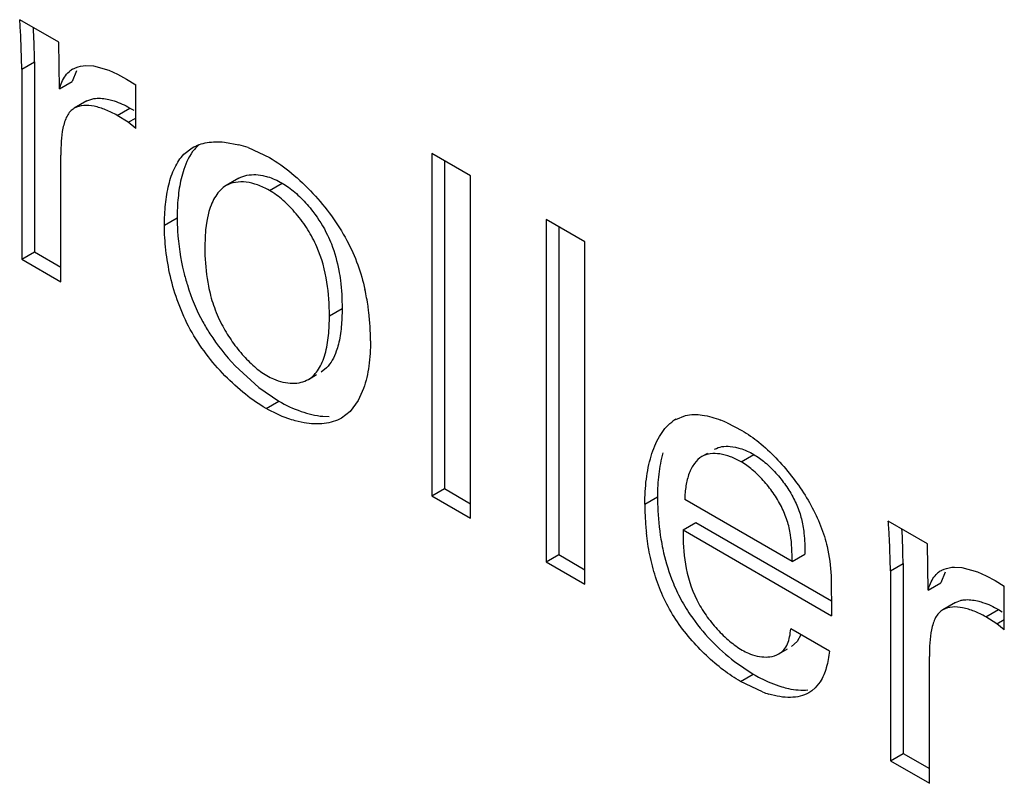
# Model space of a CAD drawing. Header units: inches. Extents: x 0 to 34, y 0 to 22.
# Tile 52 of 126: x 23.077 to 23.242, y 9.709 to 9.837. Entities that reach past the tile are written whole.
import ezdxf

# ---------------------------------------------------------------- set-up
doc = ezdxf.new("R2010")
doc.units = ezdxf.units.IN
doc.header["$LTSCALE"] = 1.87
doc.header["$MEASUREMENT"] = 0
doc.layers.get('0').update_dxf_attribs({"linetype": 'CONTINUOUS'})

msp = doc.modelspace()

# ---------------------------------------------------------------- linework, layer by layer
at = {"color": 7, "linetype": 'CONTINUOUS'}
for p, q in [((23.0839421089, 9.8333706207), (23.0774111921, 9.8371414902)), ((23.0777568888, 9.8288474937), (23.0775998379, 9.8342964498)), ((23.0840864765, 9.8255908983), (23.0839421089, 9.8333706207)), ((23.0777568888, 9.8288474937), (23.0798782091, 9.8300723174)), ((23.0798782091, 9.8300723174), (23.0798782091, 9.7983002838)), ((23.0884813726, 9.8294618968), (23.0897372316, 9.8294037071)), ((23.0897372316, 9.8294037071), (23.0923340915, 9.8286918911)), ((23.0777568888, 9.8288474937), (23.0777568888, 9.79707546)), ((23.0869133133, 9.8285986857), (23.0862077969, 9.826815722)), ((23.0923340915, 9.8286918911), (23.0937847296, 9.8280207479)), ((23.0937847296, 9.8280207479), (23.0952805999, 9.8272050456)), ((23.0840864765, 9.8255908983), (23.0862077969, 9.826815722)), ((23.0952805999, 9.8272050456), (23.0968134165, 9.8262609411)), ((23.0968134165, 9.8189512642), (23.0968134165, 9.8262609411)), ((23.0886654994, 9.823548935), (23.086544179, 9.8223241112)), ((23.0886655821, 9.8235489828), (23.0894644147, 9.823873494)), ((23.093715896, 9.821138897), (23.0958372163, 9.8223637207)), ((23.0955759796, 9.8199866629), (23.093715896, 9.821138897)), ((23.0958372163, 9.8223637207), (23.0964704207, 9.8219996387)), ((23.0955759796, 9.8199866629), (23.0968134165, 9.8207011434)), ((23.0968134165, 9.8189512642), (23.0955759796, 9.8199866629)), ((23.111636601, 9.816664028), (23.1140536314, 9.8162222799)), ((23.0842878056, 9.7933045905), (23.0842878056, 9.814511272)), ((23.104867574, 9.8146291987), (23.1062542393, 9.8157103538)), ((23.1155915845, 9.8157431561), (23.119159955, 9.8140772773)), ((23.1527848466, 9.8110193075), (23.1463108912, 9.8147572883)), ((23.1463108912, 9.8147572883), (23.1463108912, 9.7574932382)), ((23.1484322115, 9.8135324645), (23.1484322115, 9.758718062)), ((23.1048426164, 9.8120778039), (23.104409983, 9.8105458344)), ((23.1169231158, 9.8112264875), (23.1180584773, 9.8110795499)), ((23.1140577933, 9.8106177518), (23.1119364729, 9.809392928)), ((23.119159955, 9.8085955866), (23.1212812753, 9.8098204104)), ((23.1527848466, 9.7537552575), (23.1527848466, 9.8110193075)), ((23.1090635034, 9.8050613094), (23.1086993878, 9.8034741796)), ((23.1016187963, 9.8027548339), (23.1037401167, 9.8039796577)), ((23.1086993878, 9.8034741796), (23.1084949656, 9.8020155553)), ((23.1718993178, 9.7999828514), (23.1654253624, 9.8037208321)), ((23.1654253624, 9.8037208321), (23.1654253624, 9.7464567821)), ((23.1084949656, 9.8020155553), (23.1083608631, 9.7993383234)), ((23.1675466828, 9.8024960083), (23.1675466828, 9.7476816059)), ((23.1718993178, 9.7427188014), (23.1718993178, 9.7999828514)), ((23.0777568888, 9.79707546), (23.0798782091, 9.7983002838)), ((23.0798782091, 9.7983002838), (23.0842878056, 9.7957542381)), ((23.0777568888, 9.79707546), (23.0842878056, 9.7933045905)), ((23.1292008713, 9.7876264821), (23.1313221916, 9.7888513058)), ((23.1134170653, 9.7792777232), (23.1173873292, 9.7756409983)), ((23.12871496, 9.7789170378), (23.1278048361, 9.7782189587)), ((23.1256834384, 9.7769940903), (23.1270593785, 9.7777885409)), ((23.1173873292, 9.7756409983), (23.1207244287, 9.7733656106)), ((23.1348977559, 9.7754429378), (23.1340214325, 9.7734807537)), ((23.1186031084, 9.7721407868), (23.1207244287, 9.7733656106)), ((23.1340214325, 9.7734807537), (23.1326570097, 9.7716258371)), ((23.1249625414, 9.769730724), (23.123481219, 9.770063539)), ((23.128127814, 9.7708142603), (23.1291791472, 9.770758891)), ((23.1326570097, 9.7716258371), (23.1312506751, 9.7705294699)), ((23.1871539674, 9.7703054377), (23.1887500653, 9.7709518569)), ((23.1957297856, 9.7697218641), (23.1981781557, 9.7684531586)), ((23.1962332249, 9.7657909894), (23.1971056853, 9.7656563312)), ((23.1924124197, 9.7646088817), (23.1914980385, 9.7640809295)), ((23.198033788, 9.7632101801), (23.2001551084, 9.7644350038)), ((23.1463108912, 9.7574932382), (23.1484322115, 9.758718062)), ((23.1484322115, 9.758718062), (23.1527848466, 9.756204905)), ((23.1463108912, 9.7574932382), (23.1527848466, 9.7537552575)), ((23.1819412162, 9.7561452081), (23.1840625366, 9.7573700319)), ((23.2065603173, 9.7465378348), (23.1886165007, 9.7568983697)), ((23.1883375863, 9.7518101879), (23.1904589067, 9.7530350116)), ((23.1904589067, 9.7530350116), (23.2131501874, 9.7399333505)), ((23.229184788, 9.7495093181), (23.2226538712, 9.7532801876)), ((23.1883375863, 9.7518101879), (23.2131688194, 9.7374729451)), ((23.2229985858, 9.7449867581), (23.2228422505, 9.7504353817)), ((23.2293291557, 9.7417295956), (23.229184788, 9.7495093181)), ((23.1654253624, 9.7464567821), (23.1675466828, 9.7476816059)), ((23.1675466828, 9.7476816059), (23.1718993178, 9.7451684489)), ((23.2065603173, 9.7465378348), (23.2086816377, 9.7477626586)), ((23.1654253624, 9.7464567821), (23.1718993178, 9.7427188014)), ((23.2229985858, 9.7449867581), (23.2251199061, 9.7462115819)), ((23.2251199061, 9.7462115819), (23.2251199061, 9.7144395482)), ((23.2337237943, 9.7456008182), (23.2349801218, 9.7455424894)), ((23.2349801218, 9.7455424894), (23.2375767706, 9.7448305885)), ((23.2131185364, 9.744112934), (23.2131688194, 9.7374729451)), ((23.2229985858, 9.7449867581), (23.2229985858, 9.7132147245)), ((23.2321558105, 9.7447377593), (23.231450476, 9.7429544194)), ((23.2375767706, 9.7448305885), (23.2390274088, 9.7441594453)), ((23.2390274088, 9.7441594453), (23.240523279, 9.7433437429)), ((23.2293291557, 9.7417295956), (23.231450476, 9.7429544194)), ((23.240523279, 9.7433437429), (23.2420560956, 9.7423996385)), ((23.2420560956, 9.7350899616), (23.2420560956, 9.7423996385)), ((23.2339081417, 9.7396877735), (23.2317868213, 9.7384629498)), ((23.2339082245, 9.7396878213), (23.2347065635, 9.7400122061)), ((23.238957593, 9.7372781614), (23.2410789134, 9.7385029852)), ((23.2408186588, 9.7361253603), (23.238957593, 9.7372781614)), ((23.2410789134, 9.7385029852), (23.2417124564, 9.7381387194)), ((23.2408186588, 9.7361253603), (23.2420560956, 9.7368398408)), ((23.2420560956, 9.7350899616), (23.2408186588, 9.7361253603)), ((23.2128231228, 9.7315592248), (23.2063589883, 9.735291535)), ((23.2080200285, 9.7342582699), (23.2074279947, 9.7331402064)), ((23.2074279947, 9.7331402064), (23.2064839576, 9.7323196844)), ((23.204362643, 9.731094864), (23.2058212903, 9.7319370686)), ((23.2295304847, 9.7094432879), (23.2295304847, 9.7306499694)), ((23.1969456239, 9.7298152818), (23.2000883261, 9.7276961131)), ((23.1979670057, 9.7264712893), (23.2000883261, 9.7276961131)), ((23.2016057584, 9.724735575), (23.1979670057, 9.7264712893)), ((23.2112769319, 9.7264313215), (23.2104338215, 9.7253840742)), ((23.2098689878, 9.7249267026), (23.2093568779, 9.7245981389)), ((23.2104338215, 9.7253840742), (23.2098689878, 9.7249267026)), ((23.2229985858, 9.7132147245), (23.2251199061, 9.7144395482)), ((23.2251199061, 9.7144395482), (23.2295304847, 9.7118929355)), ((23.2229985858, 9.7132147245), (23.2295304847, 9.7094432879))]:
    msp.add_line(p, q, dxfattribs=at)
for centre, radius, start, end in [((22.9518894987, 9.8273897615), 0.1258999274, 3.1447424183, 4.4423623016), ((22.9691689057, 9.8294619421), 0.110718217, 1.7041525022, 3.290800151), ((22.9864602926, 9.8300186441), 0.0934179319, 0.0329193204, 1.6782500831), ((23.0881339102, 9.8255870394), 0.0037783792, 119.9639468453, 130.9101409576), ((23.1093546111, 9.7984308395), 0.0184015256, 70.187825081, 75.2050604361), ((23.0990370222, 9.7838963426), 0.0370087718, 8.26578643, 12.6820515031), ((23.097244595, 9.7836131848), 0.0388232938, 6.8060601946, 8.2990326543), ((23.0956842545, 9.7834393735), 0.0403932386, 359.963070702, 6.7885736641), ((23.1902531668, 9.7649522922), 0.0062057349, 120.0684447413, 127.8733423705), ((23.1871878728, 9.7508825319), 0.0206853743, 65.6100577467, 68.8593797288), ((23.2261326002, 9.7561306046), 0.0441913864, 179.9810659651, 184.9479579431), ((23.2246179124, 9.7560061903), 0.0426716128, 184.9569439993, 186.3160912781), ((23.0979156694, 9.7435915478), 0.1251139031, 3.135691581, 4.4413487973), ((23.1145294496, 9.7456243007), 0.1105989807, 1.6939957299, 3.2821392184), ((23.1312482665, 9.7461596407), 0.093871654, 0.0317029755, 1.6690484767), ((23.2333757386, 9.7417268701), 0.0037774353, 119.9639301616, 130.9134672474), ((23.2078502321, 9.7414651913), 0.0178570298, 249.5314768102, 253.1941321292)]:
    msp.add_arc(centre, radius, start, end, dxfattribs=at)
for points, knots in [([(23.0862467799, 9.8288603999), (23.0864093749, 9.8289542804), (23.0871094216, 9.8292938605), (23.0878938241, 9.8294365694), (23.0884813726, 9.8294618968)], [0, 0, 0, 0, 0.2419960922, 1, 1, 1, 1]), ([(23.0840864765, 9.8255908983), (23.0841598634, 9.8258782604), (23.0844790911, 9.8269198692), (23.0850576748, 9.8279198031), (23.0856595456, 9.8284425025)], [0, 0, 0, 0, 0.2711647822, 1, 1, 1, 1]), ([(23.093715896, 9.821138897), (23.0930952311, 9.8214972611), (23.0918345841, 9.8221127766), (23.0894810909, 9.8228581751), (23.0875019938, 9.8228771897), (23.086544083, 9.8223240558)], [0, 0, 0, 0, 0.2871063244, 0.556881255, 1, 1, 1, 1]), ([(23.0894644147, 9.823873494), (23.0896766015, 9.8239296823), (23.0906198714, 9.8240917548), (23.09159104, 9.8239742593), (23.0923055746, 9.8238086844)], [0, 0, 0, 0, 0.2303332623, 1, 1, 1, 1]), ([(23.0923055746, 9.8238086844), (23.0926025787, 9.8237398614), (23.093830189, 9.8233921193), (23.094997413, 9.8228486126), (23.0958372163, 9.8223637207)], [0, 0, 0, 0, 0.2391897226, 1, 1, 1, 1]), ([(23.086544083, 9.8223240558), (23.0862902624, 9.8221774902), (23.0858129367, 9.8217884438), (23.0852812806, 9.8209955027), (23.0848903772, 9.8200433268), (23.0847138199, 9.8193497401), (23.0846388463, 9.8189847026)], [0, 0, 0, 0, 0.2223892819, 0.4583697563, 0.7172446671, 1, 1, 1, 1]), ([(23.0846388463, 9.8189847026), (23.08449125, 9.8182660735), (23.0843219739, 9.8167726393), (23.0842878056, 9.8152751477), (23.0842878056, 9.814511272)], [0, 0, 0, 0, 0.4899011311, 1, 1, 1, 1]), ([(23.1074481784, 9.8162836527), (23.1071511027, 9.8160320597), (23.1059840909, 9.8148362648), (23.1052471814, 9.8132843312), (23.1048426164, 9.8120778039)], [0, 0, 0, 0, 0.2342563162, 1, 1, 1, 1]), ([(23.1062542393, 9.8157103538), (23.1070172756, 9.8161509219), (23.1088122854, 9.8167428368), (23.1106781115, 9.8167569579), (23.111636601, 9.816664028)], [0, 0, 0, 0, 0.4777961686, 1, 1, 1, 1]), ([(23.1016187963, 9.8027548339), (23.1016187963, 9.8039241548), (23.1017169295, 9.8062039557), (23.1022339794, 9.8094605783), (23.1031845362, 9.8123428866), (23.1042395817, 9.8139825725), (23.104867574, 9.8146291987)], [0, 0, 0, 0, 0.2791759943, 0.5438423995, 0.7847932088, 1, 1, 1, 1]), ([(23.119159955, 9.8140772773), (23.1204566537, 9.8133285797), (23.1230331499, 9.8114803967), (23.125325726, 9.8093005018), (23.1264542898, 9.8080868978)], [0, 0, 0, 0, 0.4746509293, 1, 1, 1, 1]), ([(23.1140576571, 9.8106176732), (23.1144697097, 9.8108556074), (23.1154158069, 9.8111990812), (23.116412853, 9.8112532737), (23.1169231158, 9.8112264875)], [0, 0, 0, 0, 0.482189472, 1, 1, 1, 1]), ([(23.104409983, 9.8105458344), (23.1041640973, 9.8095001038), (23.1038321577, 9.8073138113), (23.1037401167, 9.8051090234), (23.1037401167, 9.8039796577)], [0, 0, 0, 0, 0.4874941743, 1, 1, 1, 1]), ([(23.119159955, 9.8085955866), (23.1185342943, 9.8089568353), (23.117275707, 9.8095496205), (23.115342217, 9.8100294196), (23.1135199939, 9.8100353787), (23.1124091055, 9.8096658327), (23.111936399, 9.8093928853)], [0, 0, 0, 0, 0.2863297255, 0.5477764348, 0.7836663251, 1, 1, 1, 1]), ([(23.1180584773, 9.8110795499), (23.1183266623, 9.8110252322), (23.1194487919, 9.8107417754), (23.1205169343, 9.8102617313), (23.1212812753, 9.8098204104)], [0, 0, 0, 0, 0.2366574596, 1, 1, 1, 1]), ([(23.1212812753, 9.8098204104), (23.1220356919, 9.8093848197), (23.1235220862, 9.8082846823), (23.1248231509, 9.8069800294), (23.1254614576, 9.8062549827)], [0, 0, 0, 0, 0.4741862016, 1, 1, 1, 1]), ([(23.111936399, 9.8093928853), (23.1115862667, 9.809190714), (23.1109267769, 9.8086705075), (23.1101344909, 9.8076492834), (23.1095072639, 9.8064266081), (23.1091983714, 9.8055313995), (23.1090635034, 9.8050613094)], [0, 0, 0, 0, 0.2280934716, 0.4672885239, 0.7240970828, 1, 1, 1, 1]), ([(23.1292008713, 9.7876264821), (23.1292008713, 9.7895016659), (23.1289557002, 9.793432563), (23.1276358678, 9.7983251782), (23.1256481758, 9.8020738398), (23.1237322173, 9.8046855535), (23.1215812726, 9.8069147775), (23.1199771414, 9.8081237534), (23.119159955, 9.8085955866)], [0, 0, 0, 0, 0.231624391, 0.4846915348, 0.6183765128, 0.7537705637, 0.8834431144, 1, 1, 1, 1]), ([(23.1264542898, 9.8080868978), (23.1275540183, 9.806904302), (23.129617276, 9.8043991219), (23.1313566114, 9.801655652), (23.1321218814, 9.8002253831)], [0, 0, 0, 0, 0.4988847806, 1, 1, 1, 1]), ([(23.1254614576, 9.8062549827), (23.1258013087, 9.8058689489), (23.1271118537, 9.8042746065), (23.1282191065, 9.8025088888), (23.1288887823, 9.8011117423)], [0, 0, 0, 0, 0.2492244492, 1, 1, 1, 1]), ([(23.1037401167, 9.8039796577), (23.1037401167, 9.803263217), (23.1038356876, 9.8002070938), (23.1043011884, 9.797162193), (23.1048618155, 9.7948898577)], [0, 0, 0, 0, 0.2343673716, 1, 1, 1, 1]), ([(23.1186031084, 9.7721407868), (23.1173929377, 9.7728395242), (23.1149799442, 9.7745220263), (23.1116155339, 9.7775798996), (23.1084998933, 9.7812004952), (23.1058401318, 9.78526072), (23.1038627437, 9.7896450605), (23.1025378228, 9.7941216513), (23.1017892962, 9.7985004), (23.1016187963, 9.8013739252), (23.1016187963, 9.8027548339)], [0, 0, 0, 0, 0.1145512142, 0.2401293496, 0.3718369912, 0.5051031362, 0.6365852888, 0.7646027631, 0.8868012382, 1, 1, 1, 1]), ([(23.1288887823, 9.8011117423), (23.1291188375, 9.8006317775), (23.1299434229, 9.7987287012), (23.1304964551, 9.796713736), (23.1307796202, 9.7951996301)], [0, 0, 0, 0, 0.2568027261, 1, 1, 1, 1]), ([(23.1321218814, 9.8002253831), (23.1328232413, 9.7989145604), (23.1340158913, 9.7962353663), (23.1348277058, 9.7934205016), (23.1351429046, 9.7920212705)], [0, 0, 0, 0, 0.5089641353, 1, 1, 1, 1]), ([(23.1083608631, 9.7993383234), (23.1083608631, 9.7988010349), (23.1083983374, 9.79654337), (23.1086309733, 9.7942833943), (23.1089690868, 9.7925957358)], [0, 0, 0, 0, 0.2378979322, 1, 1, 1, 1]), ([(23.1048618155, 9.7948898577), (23.1050360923, 9.7941834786), (23.1058284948, 9.7913256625), (23.1069707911, 9.7885592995), (23.1080452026, 9.7865959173)], [0, 0, 0, 0, 0.2453256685, 1, 1, 1, 1]), ([(23.1307796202, 9.7951996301), (23.1308818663, 9.7946529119), (23.131210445, 9.7925517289), (23.1313221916, 9.7904208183), (23.1313221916, 9.7888513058)], [0, 0, 0, 0, 0.2616523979, 1, 1, 1, 1]), ([(23.1089690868, 9.7925957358), (23.1091845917, 9.7915200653), (23.10976013, 9.7893372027), (23.1106433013, 9.7872563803), (23.1111732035, 9.78623183)], [0, 0, 0, 0, 0.4874635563, 1, 1, 1, 1]), ([(23.1313221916, 9.7888513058), (23.1313221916, 9.7878196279), (23.1312447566, 9.7858063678), (23.130941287, 9.7838077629), (23.1307030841, 9.7828562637)], [0, 0, 0, 0, 0.5126247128, 1, 1, 1, 1]), ([(23.1080452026, 9.7865959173), (23.108410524, 9.785928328), (23.109963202, 9.7833236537), (23.1118589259, 9.7809282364), (23.1134170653, 9.7792777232)], [0, 0, 0, 0, 0.2510911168, 1, 1, 1, 1]), ([(23.1256835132, 9.7769941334), (23.1260287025, 9.7771934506), (23.1266771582, 9.7777038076), (23.1274501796, 9.7787079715), (23.1280549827, 9.7799073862), (23.1286825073, 9.7817729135), (23.1291124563, 9.7843752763), (23.1292008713, 9.7865219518), (23.1292008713, 9.7876264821)], [0, 0, 0, 0, 0.1026905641, 0.2095905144, 0.3240954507, 0.4471919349, 0.7154429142, 1, 1, 1, 1]), ([(23.1111732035, 9.78623183), (23.1116439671, 9.7853216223), (23.1126970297, 9.7835664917), (23.1145297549, 9.7811798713), (23.1165270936, 9.7791491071), (23.117999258, 9.7780482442), (23.118747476, 9.7776162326)], [0, 0, 0, 0, 0.2650433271, 0.5279348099, 0.7765363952, 1, 1, 1, 1]), ([(23.1360774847, 9.7834133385), (23.1360774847, 9.7820136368), (23.1359152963, 9.7793160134), (23.1353301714, 9.7766638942), (23.1348977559, 9.7754429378)], [0, 0, 0, 0, 0.5193757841, 1, 1, 1, 1]), ([(23.1307030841, 9.7828562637), (23.1306047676, 9.7824635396), (23.1301905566, 9.7810494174), (23.1294799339, 9.7796719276), (23.12871496, 9.7789170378)], [0, 0, 0, 0, 0.2736218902, 1, 1, 1, 1]), ([(23.118747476, 9.7776162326), (23.1191038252, 9.777410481), (23.120451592, 9.7767276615), (23.1219734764, 9.7763460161), (23.1230743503, 9.7763459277)], [0, 0, 0, 0, 0.2720807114, 1, 1, 1, 1]), ([(23.1230743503, 9.7763459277), (23.1235395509, 9.7763458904), (23.1244478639, 9.7764424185), (23.1253035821, 9.7767747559), (23.1256835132, 9.7769941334)], [0, 0, 0, 0, 0.5146483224, 1, 1, 1, 1]), ([(23.1207244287, 9.7733656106), (23.1219126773, 9.7726795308), (23.1243017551, 9.7715568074), (23.1268809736, 9.770933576), (23.128127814, 9.7708142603)], [0, 0, 0, 0, 0.5227759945, 1, 1, 1, 1]), ([(23.123481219, 9.770063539), (23.1230710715, 9.770175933), (23.1213814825, 9.7707070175), (23.1197677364, 9.7714683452), (23.1186031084, 9.7721407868)], [0, 0, 0, 0, 0.2402529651, 1, 1, 1, 1]), ([(23.1312506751, 9.7705294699), (23.1303709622, 9.7700215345), (23.1282450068, 9.7694003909), (23.1260749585, 9.7695374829), (23.1249625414, 9.769730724)], [0, 0, 0, 0, 0.4735989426, 1, 1, 1, 1]), ([(23.1887500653, 9.7709518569), (23.1896578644, 9.7711708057), (23.1917201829, 9.7711423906), (23.1936495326, 9.7705614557), (23.1946482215, 9.7701757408)], [0, 0, 0, 0, 0.4658861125, 1, 1, 1, 1]), ([(23.1819412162, 9.7561452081), (23.1819412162, 9.7575300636), (23.1821001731, 9.7602380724), (23.1828616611, 9.7640764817), (23.1841843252, 9.7674056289), (23.1856164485, 9.7692091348), (23.1864433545, 9.7698509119)], [0, 0, 0, 0, 0.2801294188, 0.547108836, 0.7882660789, 1, 1, 1, 1]), ([(23.1981781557, 9.7684531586), (23.1991776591, 9.7678760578), (23.2011699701, 9.7664503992), (23.2029565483, 9.7647838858), (23.2038481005, 9.7638602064)], [0, 0, 0, 0, 0.4734161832, 1, 1, 1, 1]), ([(23.1936192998, 9.7653057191), (23.1939923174, 9.7655211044), (23.1948608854, 9.7658190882), (23.195768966, 9.7658326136), (23.1962332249, 9.7657909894)], [0, 0, 0, 0, 0.4802723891, 1, 1, 1, 1]), ([(23.1971056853, 9.7656563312), (23.197359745, 9.7656015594), (23.1984212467, 9.765318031), (23.1994297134, 9.7648538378), (23.2001551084, 9.7644350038)], [0, 0, 0, 0, 0.2368027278, 1, 1, 1, 1]), ([(23.1849326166, 9.7646923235), (23.184625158, 9.7635244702), (23.1841946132, 9.7610898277), (23.1840625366, 9.7586252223), (23.1840625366, 9.7573700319)], [0, 0, 0, 0, 0.4903479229, 1, 1, 1, 1]), ([(23.1914980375, 9.7640809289), (23.1910102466, 9.7637992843), (23.1901248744, 9.7629479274), (23.1895879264, 9.7618705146), (23.189365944, 9.7612852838)], [0, 0, 0, 0, 0.4736562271, 1, 1, 1, 1]), ([(23.198033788, 9.7632101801), (23.1974664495, 9.7635377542), (23.1963289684, 9.7640877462), (23.1945872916, 9.7645735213), (23.1929366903, 9.7646417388), (23.1919229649, 9.7643262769), (23.1914980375, 9.7640809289)], [0, 0, 0, 0, 0.2864051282, 0.5495352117, 0.7854870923, 1, 1, 1, 1]), ([(23.2001551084, 9.7644350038), (23.2008167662, 9.7640529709), (23.202128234, 9.7630913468), (23.2032861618, 9.7619571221), (23.203858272, 9.7613250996)], [0, 0, 0, 0, 0.4726343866, 1, 1, 1, 1]), ([(23.2038481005, 9.7638602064), (23.2047596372, 9.7629158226), (23.2064975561, 9.7609090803), (23.2094892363, 9.7566621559), (23.2112317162, 9.7531275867), (23.2119737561, 9.7506916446)], [0, 0, 0, 0, 0.25268764, 0.5097611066, 1, 1, 1, 1]), ([(23.2065603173, 9.7465378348), (23.206590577, 9.7480250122), (23.2065093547, 9.7503330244), (23.205808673, 9.7534117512), (23.2048287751, 9.7557810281), (23.2034478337, 9.7580419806), (23.2017998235, 9.7601114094), (23.2000031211, 9.7618693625), (23.1986941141, 9.7628289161), (23.198033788, 9.7632101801)], [0, 0, 0, 0, 0.2272073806, 0.3501939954, 0.4804685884, 0.616932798, 0.7535897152, 0.8835325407, 1, 1, 1, 1]), ([(23.189365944, 9.7612852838), (23.1891114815, 9.760614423), (23.1887496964, 9.7591585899), (23.1886282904, 9.7576696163), (23.1886165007, 9.7568983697)], [0, 0, 0, 0, 0.481919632, 1, 1, 1, 1]), ([(23.203858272, 9.7613250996), (23.2044386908, 9.7606838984), (23.2055213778, 9.7593287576), (23.2068707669, 9.7571467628), (23.2078536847, 9.7548616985), (23.2082387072, 9.7532893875), (23.2083751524, 9.752518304)], [0, 0, 0, 0, 0.2588332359, 0.5176700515, 0.7656535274, 1, 1, 1, 1]), ([(23.1840625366, 9.7573700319), (23.1840625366, 9.756808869), (23.1841071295, 9.7544418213), (23.1843393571, 9.7520768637), (23.1846370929, 9.7502953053)], [0, 0, 0, 0, 0.2370347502, 1, 1, 1, 1]), ([(23.2083751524, 9.752518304), (23.2084475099, 9.7521093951), (23.2086701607, 9.7505336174), (23.2087055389, 9.748937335), (23.2086816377, 9.7477626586)], [0, 0, 0, 0, 0.2611410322, 1, 1, 1, 1]), ([(23.1979670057, 9.7264712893), (23.196972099, 9.727045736), (23.1949766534, 9.7283905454), (23.1921417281, 9.7307944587), (23.1894512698, 9.7336220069), (23.1870499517, 9.7367955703), (23.1850979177, 9.7402587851), (23.1836828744, 9.7439088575), (23.1827258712, 9.74760457), (23.1823409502, 9.7500868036), (23.1822053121, 9.7513117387)], [0, 0, 0, 0, 0.1128542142, 0.2356918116, 0.3644907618, 0.4955021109, 0.6256536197, 0.7536558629, 0.8789350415, 1, 1, 1, 1]), ([(23.1846370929, 9.7502953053), (23.1847297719, 9.7497407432), (23.1851554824, 9.7474889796), (23.1857885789, 9.7452737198), (23.1864011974, 9.7436563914)], [0, 0, 0, 0, 0.2453412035, 1, 1, 1, 1]), ([(23.1883375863, 9.7518101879), (23.188306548, 9.7499083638), (23.1885156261, 9.7459005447), (23.1896901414, 9.7420056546), (23.1906294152, 9.7401359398)], [0, 0, 0, 0, 0.476178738, 1, 1, 1, 1]), ([(23.2119737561, 9.7506916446), (23.2121417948, 9.7501400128), (23.2127169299, 9.7479849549), (23.2130100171, 9.7457616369), (23.2131185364, 9.744112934)], [0, 0, 0, 0, 0.258715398, 1, 1, 1, 1]), ([(23.2314890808, 9.7449994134), (23.2316516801, 9.7450932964), (23.2323517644, 9.7454328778), (23.2331362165, 9.7455755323), (23.2337237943, 9.7456008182)], [0, 0, 0, 0, 0.2419924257, 1, 1, 1, 1]), ([(23.2293291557, 9.7417295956), (23.2294024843, 9.7420169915), (23.2297215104, 9.7430586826), (23.2302999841, 9.7440587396), (23.2309018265, 9.7445814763)], [0, 0, 0, 0, 0.271176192, 1, 1, 1, 1]), ([(23.1864011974, 9.7436563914), (23.1868015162, 9.7425995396), (23.1877248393, 9.7405127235), (23.1889053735, 9.7385595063), (23.1895518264, 9.7376136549)], [0, 0, 0, 0, 0.4965877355, 1, 1, 1, 1]), ([(23.1906294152, 9.7401359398), (23.1910797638, 9.7392394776), (23.1921236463, 9.7375159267), (23.1939806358, 9.735195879), (23.1960139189, 9.7332242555), (23.1974964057, 9.7321475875), (23.198244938, 9.7317153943)], [0, 0, 0, 0, 0.2620385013, 0.5241925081, 0.7742363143, 1, 1, 1, 1]), ([(23.238957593, 9.7372781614), (23.2383370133, 9.7376364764), (23.2370765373, 9.738251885), (23.2347233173, 9.7389970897), (23.2327445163, 9.739015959), (23.2317867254, 9.7384628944)], [0, 0, 0, 0, 0.2871057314, 0.5568768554, 1, 1, 1, 1]), ([(23.2347065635, 9.7400122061), (23.2349187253, 9.7400684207), (23.2358618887, 9.7402306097), (23.2368329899, 9.7401132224), (23.2375474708, 9.7399477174)], [0, 0, 0, 0, 0.2303356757, 1, 1, 1, 1]), ([(23.2375474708, 9.7399477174), (23.2378444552, 9.7398789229), (23.2390720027, 9.7395312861), (23.2402391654, 9.7389878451), (23.2410789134, 9.7385029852)], [0, 0, 0, 0, 0.2391864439, 1, 1, 1, 1]), ([(23.1895518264, 9.7376136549), (23.1905881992, 9.736097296), (23.1928787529, 9.7333061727), (23.1955544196, 9.7308869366), (23.1969456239, 9.7298152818)], [0, 0, 0, 0, 0.5112146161, 1, 1, 1, 1]), ([(23.2317867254, 9.7384628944), (23.2315328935, 9.7383163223), (23.2310555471, 9.7379272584), (23.2305238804, 9.7371342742), (23.2301329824, 9.7361820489), (23.2299564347, 9.735488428), (23.2298814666, 9.7351233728)], [0, 0, 0, 0, 0.2223896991, 0.4583697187, 0.7172444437, 1, 1, 1, 1]), ([(23.2043626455, 9.7310948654), (23.2046723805, 9.7312737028), (23.2052579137, 9.7317484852), (23.2058486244, 9.7327643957), (23.2061912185, 9.733974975), (23.2063133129, 9.734840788), (23.2063589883, 9.735291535)], [0, 0, 0, 0, 0.2222870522, 0.4575102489, 0.7184221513, 1, 1, 1, 1]), ([(23.2298814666, 9.7351233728), (23.2297338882, 9.7344047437), (23.2295646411, 9.7329113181), (23.2295304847, 9.7314138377), (23.2295304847, 9.7306499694)], [0, 0, 0, 0, 0.4899023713, 1, 1, 1, 1]), ([(23.198244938, 9.7317153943), (23.1985704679, 9.7315274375), (23.1998180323, 9.730899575), (23.2012290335, 9.7305497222), (23.2022513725, 9.7305633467)], [0, 0, 0, 0, 0.2688184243, 1, 1, 1, 1]), ([(23.2022513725, 9.7305633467), (23.2024437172, 9.7305659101), (23.2031715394, 9.7306118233), (23.2038971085, 9.7308260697), (23.2043626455, 9.7310948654)], [0, 0, 0, 0, 0.2635357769, 1, 1, 1, 1]), ([(23.2128231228, 9.7315592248), (23.2127219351, 9.7306213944), (23.2124077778, 9.7288469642), (23.2117320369, 9.7271525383), (23.2112769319, 9.7264313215)], [0, 0, 0, 0, 0.5251853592, 1, 1, 1, 1]), ([(23.2000883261, 9.7276961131), (23.2004767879, 9.7274718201), (23.2019980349, 9.7266411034), (23.2036052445, 9.7259561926), (23.2048363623, 9.7255873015)], [0, 0, 0, 0, 0.2587231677, 1, 1, 1, 1]), ([(23.2048363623, 9.7255873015), (23.2052160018, 9.7254735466), (23.2066412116, 9.7251014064), (23.2081469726, 9.7249535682), (23.2092181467, 9.7250838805)], [0, 0, 0, 0, 0.2686181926, 1, 1, 1, 1]), ([(23.2093590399, 9.7245943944), (23.2089112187, 9.7243358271), (23.207910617, 9.7239352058), (23.2062573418, 9.7237476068), (23.2044881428, 9.7238997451), (23.2032952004, 9.7241875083), (23.202687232, 9.7243708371)], [0, 0, 0, 0, 0.2263593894, 0.4646163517, 0.7220310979, 1, 1, 1, 1])]:
    msp.add_open_spline(points, degree=3, knots=knots, dxfattribs=at)

doc.saveas('drawing.dxf')
